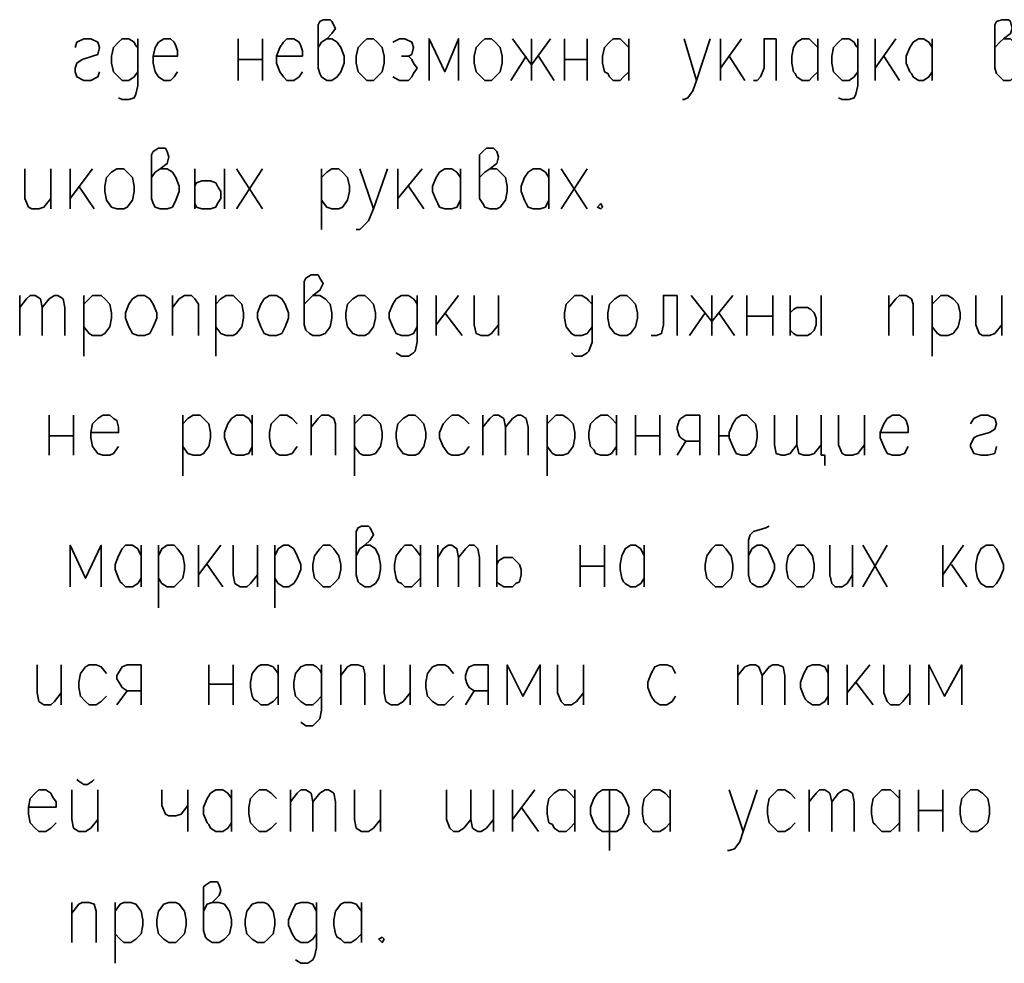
# Model space of a CAD drawing. Extents: x -832 to 0, y 8 to 595.
# Tile 13 of 20: x -158 to -110, y 236 to 282. Entities that reach past the tile are written whole.
import ezdxf

# ---------------------------------------------------------------- set-up
doc = ezdxf.new("R2010")
doc.units = 0
doc.layers.get('0').update_dxf_attribs({"lineweight": 25})

msp = doc.modelspace()

# ---------------------------------------------------------------- linework, layer by layer
at = {"color": 7, "lineweight": 35, "flags": 128}
for points in [[(-143.51, 280.416), (-143.341, 280.67), (-143.087, 280.839), (-142.833, 281.093), (-142.663, 281.347), (-142.833, 281.686), (-142.917, 281.771), (-143.256, 281.771), (-143.425, 281.686), (-143.51, 281.517), (-143.51, 279.4), (-143.425, 279.146), (-143.341, 278.977), (-143.087, 278.807), (-142.833, 278.807), (-142.579, 278.977), (-142.409, 279.231), (-142.24, 279.654), (-142.24, 279.993), (-142.409, 280.416), (-142.579, 280.67), (-142.833, 280.839), (-143.087, 280.839)], [(-110.49, 280.416), (-110.236, 280.67), (-110.067, 280.839), (-109.728, 281.093), (-109.643, 281.347), (-109.728, 281.686), (-109.813, 281.771), (-110.151, 281.771), (-110.405, 281.686), (-110.49, 281.517), (-110.49, 279.4), (-110.405, 279.146), (-110.236, 278.977), (-110.067, 278.807), (-109.728, 278.807), (-109.559, 278.977), (-109.305, 279.231), (-109.22, 279.654), (-109.22, 279.993), (-109.305, 280.416), (-109.559, 280.67), (-109.728, 280.839), (-110.067, 280.839)], [(-155.363, 280.416), (-155.279, 280.67), (-154.94, 280.839), (-154.601, 280.839), (-154.263, 280.67), (-154.178, 280.416), (-154.263, 280.077), (-154.517, 279.993), (-155.025, 279.823), (-155.279, 279.654), (-155.363, 279.4), (-155.363, 279.231), (-155.279, 278.977), (-154.94, 278.807), (-154.601, 278.807), (-154.263, 278.977), (-154.178, 279.231)], [(-152.315, 280.416), (-152.4, 280.501), (-152.485, 280.67), (-152.739, 280.839), (-153.077, 280.839), (-153.247, 280.67), (-153.501, 280.416), (-153.585, 279.993), (-153.585, 279.654), (-153.501, 279.231), (-153.247, 278.977), (-153.077, 278.807), (-152.739, 278.807), (-152.485, 278.977), (-152.315, 279.231)], [(-152.315, 280.839), (-152.315, 278.553), (-152.4, 278.13), (-152.485, 277.961), (-152.739, 277.876), (-153.077, 277.876), (-153.247, 277.961)], [(-151.553, 279.993), (-150.368, 279.993), (-150.368, 280.247), (-150.453, 280.501), (-150.537, 280.67), (-150.707, 280.839), (-151.045, 280.839), (-151.299, 280.67), (-151.469, 280.416), (-151.553, 279.993), (-151.553, 279.654), (-151.469, 279.231), (-151.299, 278.977), (-151.045, 278.807), (-150.707, 278.807), (-150.537, 278.977), (-150.368, 279.231)], [(-147.405, 280.839), (-147.405, 278.807)], [(-146.219, 280.839), (-146.219, 278.807)], [(-145.542, 279.993), (-144.272, 279.993), (-144.272, 280.247), (-144.357, 280.501), (-144.441, 280.67), (-144.695, 280.839), (-145.034, 280.839), (-145.203, 280.67), (-145.373, 280.416), (-145.542, 279.993), (-145.542, 279.654), (-145.373, 279.231), (-145.203, 278.977), (-145.034, 278.807), (-144.695, 278.807), (-144.441, 278.977), (-144.272, 279.231)], [(-141.139, 280.839), (-140.801, 280.839), (-140.631, 280.67), (-140.377, 280.416), (-140.293, 279.993), (-140.293, 279.654), (-140.377, 279.231), (-140.631, 278.977), (-140.801, 278.807), (-141.139, 278.807), (-141.309, 278.977), (-141.563, 279.231), (-141.647, 279.654), (-141.647, 279.993), (-141.563, 280.416), (-141.309, 280.67), (-141.139, 280.839)], [(-139.869, 280.67), (-139.531, 280.839), (-139.277, 280.839), (-138.938, 280.67), (-138.853, 280.416), (-138.938, 280.077), (-139.107, 279.993), (-139.446, 279.993)], [(-136.652, 278.807), (-136.652, 280.839), (-137.329, 279.231), (-138.091, 280.839), (-138.091, 278.807)], [(-135.382, 280.839), (-135.043, 280.839), (-134.874, 280.67), (-134.62, 280.416), (-134.535, 279.993), (-134.535, 279.654), (-134.62, 279.231), (-134.874, 278.977), (-135.043, 278.807), (-135.382, 278.807), (-135.551, 278.977), (-135.805, 279.231), (-135.89, 279.654), (-135.89, 279.993), (-135.805, 280.416), (-135.551, 280.67), (-135.382, 280.839)], [(-132.165, 280.839), (-133.096, 279.569), (-134.027, 280.839)], [(-133.096, 280.839), (-133.096, 278.807)], [(-131.487, 280.839), (-131.487, 278.807)], [(-130.387, 280.839), (-130.387, 278.807)], [(-128.355, 279.231), (-128.609, 278.977), (-128.778, 278.807), (-129.117, 278.807), (-129.286, 278.977), (-129.371, 279.146), (-129.54, 279.231), (-129.625, 279.654), (-129.625, 279.993), (-129.54, 280.416), (-129.286, 280.67), (-129.117, 280.839), (-128.778, 280.839), (-128.609, 280.67), (-128.355, 280.416)], [(-128.355, 280.839), (-128.355, 278.807)], [(-125.645, 280.839), (-125.053, 278.807), (-124.375, 280.839)], [(-123.867, 280.839), (-123.867, 278.807)], [(-122.851, 280.839), (-123.867, 279.4)], [(-121.158, 280.839), (-121.751, 280.839), (-121.751, 279.4), (-121.92, 278.977), (-122.089, 278.807), (-122.259, 278.807)], [(-121.158, 280.839), (-121.158, 278.807)], [(-119.126, 279.231), (-119.38, 278.977), (-119.549, 278.807), (-119.888, 278.807), (-120.142, 278.977), (-120.227, 279.146), (-120.311, 279.231), (-120.396, 279.654), (-120.396, 279.993), (-120.311, 280.416), (-120.142, 280.67), (-119.888, 280.839), (-119.549, 280.839), (-119.38, 280.67), (-119.126, 280.416)], [(-119.126, 280.839), (-119.126, 278.807)], [(-117.179, 280.416), (-117.263, 280.501), (-117.348, 280.67), (-117.602, 280.839), (-117.941, 280.839), (-118.11, 280.67), (-118.364, 280.416), (-118.449, 279.993), (-118.449, 279.654), (-118.364, 279.231), (-118.11, 278.977), (-117.941, 278.807), (-117.602, 278.807), (-117.348, 278.977), (-117.179, 279.231)], [(-117.179, 280.839), (-117.179, 278.553), (-117.263, 278.13), (-117.348, 277.961), (-117.602, 277.876), (-117.941, 277.876), (-118.11, 277.961)], [(-116.332, 280.839), (-116.332, 278.807)], [(-115.316, 280.839), (-116.332, 279.4)], [(-113.538, 279.231), (-113.707, 278.977), (-113.961, 278.807), (-114.215, 278.807), (-114.469, 278.977), (-114.554, 279.146), (-114.639, 279.231), (-114.808, 279.654), (-114.808, 279.993), (-114.639, 280.416), (-114.469, 280.67), (-114.215, 280.839), (-113.961, 280.839), (-113.707, 280.67), (-113.538, 280.416)], [(-113.538, 280.839), (-113.538, 278.807)], [(-147.405, 279.823), (-146.219, 279.823)], [(-139.107, 279.993), (-138.938, 279.823), (-138.853, 279.654), (-138.684, 279.4), (-138.853, 279.146), (-138.938, 278.977), (-139.107, 278.807), (-139.531, 278.807), (-139.869, 278.977)], [(-134.112, 278.807), (-133.35, 279.993)], [(-132.757, 279.993), (-131.995, 278.807)], [(-131.487, 279.823), (-130.387, 279.823)], [(-123.444, 279.993), (-122.682, 278.807)], [(-115.909, 279.993), (-115.147, 278.807)], [(-125.053, 278.807), (-125.222, 278.299), (-125.476, 277.961), (-125.645, 277.876), (-125.73, 277.876)], [(-151.638, 274.066), (-151.469, 274.32), (-151.215, 274.489), (-150.876, 274.743), (-150.791, 275.082), (-150.876, 275.336), (-150.961, 275.505), (-151.299, 275.505), (-151.553, 275.336), (-151.638, 275.167), (-151.638, 273.05), (-151.553, 272.796), (-151.469, 272.627), (-151.215, 272.542), (-150.876, 272.542), (-150.622, 272.627), (-150.453, 272.965), (-150.283, 273.389), (-150.283, 273.643), (-150.453, 274.066), (-150.622, 274.32), (-150.876, 274.489), (-151.215, 274.489)], [(-135.636, 274.066), (-135.382, 274.32), (-135.128, 274.489), (-134.789, 274.743), (-134.705, 275.082), (-134.789, 275.336), (-134.959, 275.505), (-135.297, 275.505), (-135.467, 275.336), (-135.636, 275.167), (-135.636, 273.05), (-135.467, 272.796), (-135.382, 272.627), (-135.128, 272.542), (-134.789, 272.542), (-134.62, 272.627), (-134.366, 272.965), (-134.281, 273.389), (-134.281, 273.643), (-134.366, 274.066), (-134.62, 274.32), (-134.789, 274.489), (-135.128, 274.489)], [(-157.819, 274.489), (-157.819, 273.05), (-157.649, 272.627), (-157.48, 272.542), (-157.141, 272.542), (-156.887, 272.627), (-156.549, 273.05)], [(-156.549, 274.489), (-156.549, 272.542)], [(-155.617, 274.489), (-155.617, 272.542)], [(-154.517, 274.489), (-155.617, 273.05)], [(-153.331, 274.489), (-152.993, 274.489), (-152.823, 274.32), (-152.569, 274.066), (-152.485, 273.643), (-152.485, 273.389), (-152.569, 272.965), (-152.823, 272.627), (-152.993, 272.542), (-153.331, 272.542), (-153.585, 272.627), (-153.839, 272.965), (-153.924, 273.389), (-153.924, 273.643), (-153.839, 274.066), (-153.585, 274.32), (-153.331, 274.489)], [(-149.521, 274.489), (-149.521, 272.542)], [(-148.082, 274.489), (-148.082, 272.542)], [(-147.489, 274.489), (-146.219, 272.542)], [(-146.219, 274.489), (-147.489, 272.542)], [(-143.341, 274.489), (-143.341, 271.526)], [(-143.341, 274.066), (-143.087, 274.32), (-142.833, 274.489), (-142.494, 274.489), (-142.325, 274.32), (-142.071, 274.066), (-141.986, 273.643), (-141.986, 273.389), (-142.071, 272.965), (-142.325, 272.627), (-142.494, 272.542), (-142.833, 272.542), (-143.087, 272.627), (-143.341, 272.965)], [(-141.478, 274.489), (-140.801, 272.542), (-140.123, 274.489)], [(-139.615, 274.489), (-139.615, 272.542)], [(-138.43, 274.489), (-139.615, 273.05)], [(-136.567, 272.965), (-136.737, 272.627), (-136.991, 272.542), (-137.329, 272.542), (-137.583, 272.627), (-137.668, 272.796), (-137.753, 272.965), (-137.922, 273.389), (-137.922, 273.643), (-137.753, 274.066), (-137.583, 274.32), (-137.329, 274.489), (-136.991, 274.489), (-136.737, 274.32), (-136.567, 274.066)], [(-136.567, 274.489), (-136.567, 272.542)], [(-132.249, 272.965), (-132.419, 272.627), (-132.673, 272.542), (-133.011, 272.542), (-133.265, 272.627), (-133.35, 272.796), (-133.435, 272.965), (-133.604, 273.389), (-133.604, 273.643), (-133.435, 274.066), (-133.265, 274.32), (-133.011, 274.489), (-132.673, 274.489), (-132.419, 274.32), (-132.249, 274.066)], [(-132.249, 274.489), (-132.249, 272.542)], [(-131.657, 274.489), (-130.387, 272.542)], [(-130.387, 274.489), (-131.657, 272.542)], [(-149.521, 273.643), (-149.437, 273.812), (-149.183, 273.897), (-148.844, 273.897), (-148.759, 273.897), (-148.505, 273.812), (-148.421, 273.643), (-148.251, 273.389), (-148.251, 273.05), (-148.421, 272.796), (-148.505, 272.627), (-148.759, 272.542), (-149.183, 272.542), (-149.437, 272.627), (-149.521, 272.796)], [(-155.194, 273.643), (-154.432, 272.542)], [(-139.107, 273.643), (-138.345, 272.542)], [(-140.801, 272.542), (-141.055, 271.949), (-141.309, 271.695), (-141.478, 271.526), (-141.647, 271.526)], [(-129.709, 272.796), (-129.879, 272.627), (-129.709, 272.542), (-129.625, 272.627), (-129.709, 272.796)], [(-144.187, 267.885), (-143.933, 268.139), (-143.764, 268.309), (-143.425, 268.563), (-143.256, 268.901), (-143.425, 269.155), (-143.51, 269.325), (-143.849, 269.325), (-144.103, 269.155), (-144.187, 268.986), (-144.187, 266.869), (-144.103, 266.615), (-143.933, 266.446), (-143.764, 266.361), (-143.425, 266.361), (-143.171, 266.446), (-142.917, 266.785), (-142.833, 267.208), (-142.833, 267.462), (-142.917, 267.885), (-143.171, 268.139), (-143.425, 268.309), (-143.764, 268.309)], [(-158.073, 268.309), (-158.073, 266.361)], [(-158.073, 267.716), (-157.734, 268.139), (-157.565, 268.309), (-157.311, 268.309), (-157.057, 268.139), (-156.972, 267.716), (-156.972, 266.361)], [(-156.972, 267.716), (-156.633, 268.139), (-156.379, 268.309), (-156.21, 268.309), (-155.956, 268.139), (-155.871, 267.716), (-155.871, 266.361)], [(-154.94, 268.309), (-154.94, 265.345)], [(-154.94, 267.885), (-154.686, 268.139), (-154.517, 268.309), (-154.093, 268.309), (-153.924, 268.139), (-153.67, 267.885), (-153.585, 267.462), (-153.585, 267.208), (-153.67, 266.785), (-153.924, 266.446), (-154.093, 266.361), (-154.517, 266.361), (-154.686, 266.446), (-154.94, 266.785)], [(-152.315, 268.309), (-151.977, 268.309), (-151.723, 268.139), (-151.553, 267.885), (-151.384, 267.462), (-151.384, 267.208), (-151.553, 266.785), (-151.723, 266.446), (-151.977, 266.361), (-152.315, 266.361), (-152.569, 266.446), (-152.739, 266.785), (-152.908, 267.208), (-152.908, 267.462), (-152.739, 267.885), (-152.569, 268.139), (-152.315, 268.309)], [(-150.622, 268.309), (-150.622, 266.361)], [(-150.622, 267.716), (-150.283, 268.139), (-150.029, 268.309), (-149.691, 268.309), (-149.521, 268.139), (-149.352, 267.885), (-149.352, 266.361)], [(-148.505, 268.309), (-148.505, 265.345)], [(-148.505, 267.885), (-148.251, 268.139), (-147.997, 268.309), (-147.659, 268.309), (-147.489, 268.139), (-147.235, 267.885), (-147.151, 267.462), (-147.151, 267.208), (-147.235, 266.785), (-147.489, 266.446), (-147.659, 266.361), (-147.997, 266.361), (-148.251, 266.446), (-148.505, 266.785)], [(-145.881, 268.309), (-145.542, 268.309), (-145.288, 268.139), (-145.119, 267.885), (-144.949, 267.462), (-144.949, 267.208), (-145.119, 266.785), (-145.288, 266.446), (-145.542, 266.361), (-145.881, 266.361), (-146.135, 266.446), (-146.304, 266.785), (-146.473, 267.208), (-146.473, 267.462), (-146.304, 267.885), (-146.135, 268.139), (-145.881, 268.309)], [(-141.563, 268.309), (-141.224, 268.309), (-141.055, 268.139), (-140.801, 267.885), (-140.716, 267.462), (-140.716, 267.208), (-140.801, 266.785), (-141.055, 266.446), (-141.224, 266.361), (-141.563, 266.361), (-141.817, 266.446), (-142.071, 266.785), (-142.155, 267.208), (-142.155, 267.462), (-142.071, 267.885), (-141.817, 268.139), (-141.563, 268.309)], [(-138.684, 267.885), (-138.769, 268.055), (-138.853, 268.139), (-139.107, 268.309), (-139.446, 268.309), (-139.7, 268.139), (-139.869, 267.885), (-140.039, 267.462), (-140.039, 267.208), (-139.869, 266.785), (-139.7, 266.446), (-139.446, 266.361), (-139.107, 266.361), (-138.853, 266.446), (-138.684, 266.785)], [(-138.684, 268.309), (-138.684, 266.023), (-138.769, 265.599), (-138.853, 265.515), (-139.107, 265.345), (-139.446, 265.345), (-139.7, 265.515)], [(-137.753, 268.309), (-137.753, 266.361)], [(-136.652, 268.309), (-137.753, 266.869)], [(-135.89, 268.309), (-135.89, 266.869), (-135.805, 266.446), (-135.551, 266.361), (-135.213, 266.361), (-135.043, 266.446), (-134.705, 266.869)], [(-134.705, 268.309), (-134.705, 266.361)], [(-130.133, 267.885), (-130.302, 268.055), (-130.387, 268.139), (-130.641, 268.309), (-130.979, 268.309), (-131.149, 268.139), (-131.403, 267.885), (-131.487, 267.462), (-131.487, 267.208), (-131.403, 266.785), (-131.149, 266.446), (-130.979, 266.361), (-130.641, 266.361), (-130.387, 266.446), (-130.133, 266.785)], [(-130.133, 268.309), (-130.133, 266.023), (-130.302, 265.599), (-130.387, 265.515), (-130.641, 265.345), (-130.979, 265.345), (-131.149, 265.515)], [(-128.778, 268.309), (-128.439, 268.309), (-128.27, 268.139), (-128.016, 267.885), (-127.931, 267.462), (-127.931, 267.208), (-128.016, 266.785), (-128.27, 266.446), (-128.439, 266.361), (-128.778, 266.361), (-129.032, 266.446), (-129.286, 266.785), (-129.371, 267.208), (-129.371, 267.462), (-129.286, 267.885), (-129.032, 268.139), (-128.778, 268.309)], [(-125.984, 268.309), (-126.661, 268.309), (-126.661, 266.869), (-126.746, 266.446), (-127, 266.361), (-127.254, 266.361)], [(-125.984, 268.309), (-125.984, 266.361)], [(-123.275, 268.309), (-124.291, 267.039), (-125.307, 268.309)], [(-124.291, 268.309), (-124.291, 266.361)], [(-122.597, 268.309), (-122.597, 266.361)], [(-121.327, 268.309), (-121.327, 266.361)], [(-120.481, 268.309), (-120.481, 266.361)], [(-118.957, 268.309), (-118.957, 266.361)], [(-115.655, 268.309), (-115.655, 266.361)], [(-115.655, 267.716), (-115.316, 268.139), (-115.147, 268.309), (-114.808, 268.309), (-114.554, 268.139), (-114.469, 267.885), (-114.469, 266.361)], [(-113.538, 268.309), (-113.538, 265.345)], [(-113.538, 267.885), (-113.284, 268.139), (-113.115, 268.309), (-112.776, 268.309), (-112.522, 268.139), (-112.268, 267.885), (-112.183, 267.462), (-112.183, 267.208), (-112.268, 266.785), (-112.522, 266.446), (-112.776, 266.361), (-113.115, 266.361), (-113.284, 266.446), (-113.538, 266.785)], [(-111.421, 268.309), (-111.421, 266.869), (-111.252, 266.446), (-111.083, 266.361), (-110.744, 266.361), (-110.49, 266.446), (-110.151, 266.869)], [(-110.151, 268.309), (-110.151, 266.361)], [(-120.481, 267.462), (-120.311, 267.631), (-120.142, 267.716), (-119.803, 267.716), (-119.634, 267.716), (-119.465, 267.631), (-119.295, 267.462), (-119.211, 267.208), (-119.211, 266.869), (-119.295, 266.615), (-119.465, 266.446), (-119.634, 266.361), (-120.142, 266.361), (-120.311, 266.446), (-120.481, 266.615)], [(-137.329, 267.462), (-136.483, 266.361)], [(-125.391, 266.361), (-124.629, 267.462)], [(-123.952, 267.462), (-123.19, 266.361)], [(-122.597, 267.293), (-121.327, 267.293)], [(-156.633, 262.467), (-156.633, 260.519)], [(-155.448, 262.467), (-155.448, 260.519)], [(-154.601, 261.62), (-153.247, 261.62), (-153.247, 261.874), (-153.331, 262.213), (-153.501, 262.297), (-153.67, 262.467), (-154.009, 262.467), (-154.263, 262.297), (-154.517, 262.043), (-154.601, 261.62), (-154.601, 261.366), (-154.517, 260.943), (-154.263, 260.604), (-154.009, 260.519), (-153.67, 260.519), (-153.501, 260.604), (-153.247, 260.943)], [(-150.114, 262.467), (-150.114, 259.503)], [(-150.114, 262.043), (-149.86, 262.297), (-149.606, 262.467), (-149.267, 262.467), (-149.098, 262.297), (-148.844, 262.043), (-148.759, 261.62), (-148.759, 261.366), (-148.844, 260.943), (-149.098, 260.604), (-149.267, 260.519), (-149.606, 260.519), (-149.86, 260.604), (-150.114, 260.943)], [(-146.727, 260.943), (-146.897, 260.604), (-147.151, 260.519), (-147.489, 260.519), (-147.743, 260.604), (-147.828, 260.773), (-147.913, 260.943), (-148.082, 261.366), (-148.082, 261.62), (-147.913, 262.043), (-147.743, 262.297), (-147.489, 262.467), (-147.151, 262.467), (-146.897, 262.297), (-146.727, 262.043)], [(-146.727, 262.467), (-146.727, 260.519)], [(-144.526, 262.043), (-144.78, 262.297), (-145.034, 262.467), (-145.373, 262.467), (-145.542, 262.297), (-145.796, 262.043), (-145.881, 261.62), (-145.881, 261.366), (-145.796, 260.943), (-145.542, 260.604), (-145.373, 260.519), (-145.034, 260.519), (-144.78, 260.604), (-144.526, 260.943)], [(-143.849, 262.467), (-143.849, 260.519)], [(-143.849, 261.874), (-143.51, 262.297), (-143.341, 262.467), (-143.002, 262.467), (-142.748, 262.297), (-142.663, 262.043), (-142.663, 260.519)], [(-141.732, 262.467), (-141.732, 259.503)], [(-141.732, 262.043), (-141.478, 262.297), (-141.309, 262.467), (-140.97, 262.467), (-140.716, 262.297), (-140.462, 262.043), (-140.377, 261.62), (-140.377, 261.366), (-140.462, 260.943), (-140.716, 260.604), (-140.97, 260.519), (-141.309, 260.519), (-141.478, 260.604), (-141.732, 260.943)], [(-139.107, 262.467), (-138.769, 262.467), (-138.599, 262.297), (-138.345, 262.043), (-138.261, 261.62), (-138.261, 261.366), (-138.345, 260.943), (-138.599, 260.604), (-138.769, 260.519), (-139.107, 260.519), (-139.361, 260.604), (-139.615, 260.943), (-139.7, 261.366), (-139.7, 261.62), (-139.615, 262.043), (-139.361, 262.297), (-139.107, 262.467)], [(-136.144, 262.043), (-136.398, 262.297), (-136.652, 262.467), (-136.991, 262.467), (-137.16, 262.297), (-137.414, 262.043), (-137.583, 261.62), (-137.583, 261.366), (-137.414, 260.943), (-137.16, 260.604), (-136.991, 260.519), (-136.652, 260.519), (-136.398, 260.604), (-136.144, 260.943)], [(-135.467, 262.467), (-135.467, 260.519)], [(-135.467, 261.874), (-135.128, 262.297), (-134.959, 262.467), (-134.705, 262.467), (-134.451, 262.297), (-134.366, 261.874), (-134.366, 260.519)], [(-134.366, 261.874), (-134.027, 262.297), (-133.773, 262.467), (-133.604, 262.467), (-133.35, 262.297), (-133.265, 261.874), (-133.265, 260.519)], [(-132.334, 262.467), (-132.334, 259.503)], [(-132.334, 262.043), (-132.08, 262.297), (-131.911, 262.467), (-131.572, 262.467), (-131.318, 262.297), (-131.064, 262.043), (-130.979, 261.62), (-130.979, 261.366), (-131.064, 260.943), (-131.318, 260.604), (-131.572, 260.519), (-131.911, 260.519), (-132.08, 260.604), (-132.334, 260.943)], [(-128.947, 260.943), (-129.201, 260.604), (-129.371, 260.519), (-129.709, 260.519), (-129.963, 260.604), (-130.048, 260.773), (-130.217, 260.943), (-130.302, 261.366), (-130.302, 261.62), (-130.217, 262.043), (-129.963, 262.297), (-129.709, 262.467), (-129.371, 262.467), (-129.201, 262.297), (-128.947, 262.043)], [(-128.947, 262.467), (-128.947, 260.519)], [(-128.016, 262.467), (-128.016, 260.519)], [(-126.831, 262.467), (-126.831, 260.519)], [(-124.883, 260.519), (-124.883, 262.467), (-125.561, 262.467), (-125.815, 262.297), (-125.899, 262.213), (-125.984, 261.874), (-125.984, 261.789), (-125.899, 261.451), (-125.815, 261.366), (-125.561, 261.197), (-124.883, 261.197)], [(-123.952, 262.467), (-123.952, 260.519)], [(-123.952, 261.451), (-123.444, 261.451), (-123.444, 261.62), (-123.275, 262.043), (-123.105, 262.297), (-122.851, 262.467), (-122.597, 262.467), (-122.428, 262.297), (-122.174, 262.043), (-122.089, 261.62), (-122.089, 261.366), (-122.174, 260.943), (-122.428, 260.604), (-122.597, 260.519), (-122.851, 260.519), (-123.105, 260.604), (-123.275, 260.943), (-123.444, 261.366), (-123.444, 261.451)], [(-120.142, 261.027), (-120.481, 260.604), (-120.735, 260.519), (-120.904, 260.519), (-121.158, 260.604), (-121.243, 261.027), (-121.243, 262.467)], [(-118.957, 261.027), (-119.295, 260.604), (-119.549, 260.519), (-119.803, 260.519), (-120.057, 260.604), (-120.142, 261.027), (-120.142, 262.467)], [(-118.957, 262.467), (-118.957, 260.519), (-118.787, 260.519), (-118.787, 260.011)], [(-118.11, 262.467), (-118.11, 261.027), (-117.941, 260.604), (-117.771, 260.519), (-117.433, 260.519), (-117.179, 260.604), (-116.84, 261.027)], [(-116.84, 262.467), (-116.84, 260.519)], [(-116.078, 261.62), (-114.723, 261.62), (-114.723, 261.874), (-114.808, 262.213), (-114.893, 262.297), (-115.147, 262.467), (-115.485, 262.467), (-115.739, 262.297), (-115.909, 262.043), (-116.078, 261.62), (-116.078, 261.366), (-115.909, 260.943), (-115.739, 260.604), (-115.485, 260.519), (-115.147, 260.519), (-114.893, 260.604), (-114.723, 260.943)], [(-111.675, 262.043), (-111.506, 262.297), (-111.167, 262.467), (-110.829, 262.467), (-110.49, 262.297), (-110.405, 262.043), (-110.49, 261.789), (-110.744, 261.62), (-111.337, 261.451), (-111.506, 261.366), (-111.675, 261.027), (-111.675, 260.943), (-111.506, 260.604), (-111.167, 260.519), (-110.829, 260.519), (-110.49, 260.604), (-110.405, 260.943)], [(-156.633, 261.451), (-155.448, 261.451)], [(-128.016, 261.451), (-126.831, 261.451)], [(-125.984, 260.519), (-125.561, 261.197)], [(-141.647, 255.609), (-141.478, 255.947), (-141.224, 256.117), (-140.97, 256.371), (-140.801, 256.625), (-140.97, 256.963), (-141.055, 257.048), (-141.393, 257.048), (-141.563, 256.963), (-141.647, 256.794), (-141.647, 254.677), (-141.563, 254.339), (-141.478, 254.254), (-141.224, 254.085), (-140.97, 254.085), (-140.716, 254.254), (-140.547, 254.508), (-140.462, 254.931), (-140.462, 255.185), (-140.547, 255.609), (-140.716, 255.947), (-140.97, 256.117), (-141.224, 256.117)], [(-121.497, 257.048), (-121.666, 256.963), (-122.259, 256.794), (-122.428, 256.625), (-122.513, 256.371), (-122.513, 254.677), (-122.428, 254.339), (-122.343, 254.254), (-122.089, 254.085), (-121.835, 254.085), (-121.581, 254.254), (-121.412, 254.508), (-121.243, 254.931), (-121.243, 255.185), (-121.412, 255.609), (-121.497, 255.778), (-121.581, 255.947), (-121.835, 256.117), (-122.089, 256.117), (-122.343, 255.947), (-122.513, 255.609)], [(-154.093, 254.085), (-154.093, 256.117), (-154.855, 254.508), (-155.617, 256.117), (-155.617, 254.085)], [(-152.146, 254.508), (-152.315, 254.254), (-152.569, 254.085), (-152.908, 254.085), (-153.077, 254.254), (-153.162, 254.339), (-153.247, 254.508), (-153.416, 254.931), (-153.416, 255.185), (-153.247, 255.609), (-153.077, 255.947), (-152.908, 256.117), (-152.569, 256.117), (-152.315, 255.947), (-152.146, 255.609)], [(-152.146, 256.117), (-152.146, 254.085)], [(-151.299, 256.117), (-151.299, 253.069)], [(-151.299, 255.609), (-151.13, 255.947), (-150.876, 256.117), (-150.537, 256.117), (-150.368, 255.947), (-150.114, 255.609), (-150.029, 255.185), (-150.029, 254.931), (-150.114, 254.508), (-150.368, 254.254), (-150.537, 254.085), (-150.876, 254.085), (-151.13, 254.254), (-151.299, 254.508)], [(-149.352, 256.117), (-149.352, 254.085)], [(-148.251, 256.117), (-149.352, 254.677)], [(-147.659, 256.117), (-147.659, 254.677), (-147.574, 254.254), (-147.32, 254.085), (-146.981, 254.085), (-146.812, 254.254), (-146.473, 254.677)], [(-146.473, 256.117), (-146.473, 254.085)], [(-145.627, 256.117), (-145.627, 253.069)], [(-145.627, 255.609), (-145.457, 255.947), (-145.203, 256.117), (-144.949, 256.117), (-144.695, 255.947), (-144.526, 255.609), (-144.357, 255.185), (-144.357, 254.931), (-144.526, 254.508), (-144.695, 254.254), (-144.949, 254.085), (-145.203, 254.085), (-145.457, 254.254), (-145.627, 254.508)], [(-143.256, 256.117), (-142.917, 256.117), (-142.748, 255.947), (-142.494, 255.609), (-142.409, 255.185), (-142.409, 254.931), (-142.494, 254.508), (-142.748, 254.254), (-142.917, 254.085), (-143.256, 254.085), (-143.425, 254.254), (-143.679, 254.508), (-143.764, 254.931), (-143.764, 255.185), (-143.679, 255.609), (-143.425, 255.947), (-143.256, 256.117)], [(-138.515, 254.508), (-138.769, 254.254), (-138.938, 254.085), (-139.277, 254.085), (-139.446, 254.254), (-139.615, 254.339), (-139.7, 254.508), (-139.785, 254.931), (-139.785, 255.185), (-139.7, 255.609), (-139.446, 255.947), (-139.277, 256.117), (-138.938, 256.117), (-138.769, 255.947), (-138.515, 255.609)], [(-138.515, 256.117), (-138.515, 254.085)], [(-137.668, 256.117), (-137.668, 254.085)], [(-137.668, 255.524), (-137.414, 255.947), (-137.16, 256.117), (-136.991, 256.117), (-136.737, 255.947), (-136.652, 255.524), (-136.652, 254.085)], [(-136.652, 255.524), (-136.313, 255.947), (-136.144, 256.117), (-135.89, 256.117), (-135.721, 255.947), (-135.636, 255.524), (-135.636, 254.085)], [(-134.789, 256.117), (-134.789, 254.085)], [(-130.725, 256.117), (-130.725, 254.085)], [(-129.54, 256.117), (-129.54, 254.085)], [(-127.593, 254.508), (-127.762, 254.254), (-128.016, 254.085), (-128.27, 254.085), (-128.524, 254.254), (-128.609, 254.339), (-128.693, 254.508), (-128.778, 254.931), (-128.778, 255.185), (-128.693, 255.609), (-128.524, 255.947), (-128.27, 256.117), (-128.016, 256.117), (-127.762, 255.947), (-127.593, 255.609)], [(-127.593, 256.117), (-127.593, 254.085)], [(-124.121, 256.117), (-123.783, 256.117), (-123.613, 255.947), (-123.359, 255.609), (-123.275, 255.185), (-123.275, 254.931), (-123.359, 254.508), (-123.613, 254.254), (-123.783, 254.085), (-124.121, 254.085), (-124.291, 254.254), (-124.545, 254.508), (-124.629, 254.931), (-124.629, 255.185), (-124.545, 255.609), (-124.291, 255.947), (-124.121, 256.117)], [(-120.142, 256.117), (-119.803, 256.117), (-119.634, 255.947), (-119.38, 255.609), (-119.295, 255.185), (-119.295, 254.931), (-119.38, 254.508), (-119.634, 254.254), (-119.803, 254.085), (-120.142, 254.085), (-120.311, 254.254), (-120.565, 254.508), (-120.65, 254.931), (-120.65, 255.185), (-120.565, 255.609), (-120.311, 255.947), (-120.142, 256.117)], [(-118.533, 256.117), (-118.533, 254.677), (-118.449, 254.254), (-118.279, 254.085), (-117.941, 254.085), (-117.687, 254.254), (-117.433, 254.677)], [(-117.433, 256.117), (-117.433, 254.085)], [(-116.925, 256.117), (-115.739, 254.085)], [(-115.739, 256.117), (-116.925, 254.085)], [(-113.03, 256.117), (-113.03, 254.085)], [(-112.014, 256.117), (-113.03, 254.677)], [(-110.913, 256.117), (-110.575, 256.117), (-110.405, 255.947), (-110.236, 255.609), (-110.067, 255.185), (-110.067, 254.931), (-110.236, 254.508), (-110.405, 254.254), (-110.575, 254.085), (-110.913, 254.085), (-111.167, 254.254), (-111.337, 254.508), (-111.421, 254.931), (-111.421, 255.185), (-111.337, 255.609), (-111.167, 255.947), (-110.913, 256.117)], [(-148.929, 255.185), (-148.167, 254.085)], [(-134.789, 255.185), (-134.705, 255.355), (-134.451, 255.524), (-134.112, 255.524), (-134.027, 255.524), (-133.858, 255.355), (-133.689, 255.185), (-133.604, 254.931), (-133.604, 254.677), (-133.689, 254.339), (-133.858, 254.254), (-134.027, 254.085), (-134.451, 254.085), (-134.705, 254.254), (-134.789, 254.339)], [(-112.607, 255.185), (-111.845, 254.085)], [(-130.725, 255.101), (-129.54, 255.101)], [(-157.226, 250.275), (-157.226, 248.92), (-157.141, 248.497), (-156.887, 248.327), (-156.549, 248.327), (-156.379, 248.497), (-156.041, 248.92)], [(-156.041, 250.275), (-156.041, 248.327)], [(-153.839, 249.851), (-154.093, 250.19), (-154.347, 250.275), (-154.686, 250.275), (-154.855, 250.19), (-155.109, 249.851), (-155.194, 249.428), (-155.194, 249.174), (-155.109, 248.751), (-154.855, 248.497), (-154.686, 248.327), (-154.347, 248.327), (-154.093, 248.497), (-153.839, 248.751)], [(-152.146, 248.327), (-152.146, 250.275), (-152.823, 250.275), (-153.077, 250.19), (-153.162, 250.021), (-153.331, 249.767), (-153.331, 249.597), (-153.162, 249.343), (-153.077, 249.174), (-152.823, 249.005), (-152.146, 249.005)], [(-148.844, 250.275), (-148.844, 248.327)], [(-147.659, 250.275), (-147.659, 248.327)], [(-145.457, 248.751), (-145.711, 248.497), (-145.965, 248.327), (-146.304, 248.327), (-146.473, 248.497), (-146.643, 248.581), (-146.727, 248.751), (-146.812, 249.174), (-146.812, 249.428), (-146.727, 249.851), (-146.473, 250.19), (-146.304, 250.275), (-145.965, 250.275), (-145.711, 250.19), (-145.457, 249.851)], [(-145.457, 250.275), (-145.457, 248.327)], [(-143.341, 249.851), (-143.425, 250.021), (-143.595, 250.19), (-143.764, 250.275), (-144.103, 250.275), (-144.357, 250.19), (-144.611, 249.851), (-144.695, 249.428), (-144.695, 249.174), (-144.611, 248.751), (-144.357, 248.497), (-144.103, 248.327), (-143.764, 248.327), (-143.595, 248.497), (-143.341, 248.751)], [(-143.341, 250.275), (-143.341, 248.073), (-143.425, 247.65), (-143.595, 247.481), (-143.764, 247.311), (-144.103, 247.311), (-144.357, 247.481)], [(-142.409, 250.275), (-142.409, 248.327)], [(-142.409, 249.767), (-142.071, 250.19), (-141.901, 250.275), (-141.563, 250.275), (-141.309, 250.19), (-141.224, 249.851), (-141.224, 248.327)], [(-140.293, 250.275), (-140.293, 248.92), (-140.208, 248.497), (-139.954, 248.327), (-139.615, 248.327), (-139.361, 248.497), (-139.023, 248.92)], [(-139.023, 250.275), (-139.023, 248.327)], [(-136.906, 249.851), (-137.16, 250.19), (-137.329, 250.275), (-137.668, 250.275), (-137.922, 250.19), (-138.176, 249.851), (-138.261, 249.428), (-138.261, 249.174), (-138.176, 248.751), (-137.922, 248.497), (-137.668, 248.327), (-137.329, 248.327), (-137.16, 248.497), (-136.906, 248.751)], [(-135.213, 248.327), (-135.213, 250.275), (-135.89, 250.275), (-136.144, 250.19), (-136.229, 250.021), (-136.313, 249.767), (-136.313, 249.597), (-136.229, 249.343), (-136.144, 249.174), (-135.89, 249.005), (-135.213, 249.005)], [(-132.673, 248.327), (-132.673, 250.275), (-133.519, 248.751), (-134.281, 250.275), (-134.281, 248.327)], [(-131.826, 250.275), (-131.826, 248.92), (-131.657, 248.497), (-131.487, 248.327), (-131.149, 248.327), (-130.895, 248.497), (-130.556, 248.92)], [(-130.556, 250.275), (-130.556, 248.327)], [(-126.069, 249.851), (-126.238, 250.19), (-126.492, 250.275), (-126.831, 250.275), (-127.085, 250.19), (-127.254, 249.851), (-127.423, 249.428), (-127.423, 249.174), (-127.254, 248.751), (-127.085, 248.497), (-126.831, 248.327), (-126.492, 248.327), (-126.238, 248.497), (-126.069, 248.751)], [(-123.021, 250.275), (-123.021, 248.327)], [(-123.021, 249.767), (-122.682, 250.19), (-122.428, 250.275), (-122.174, 250.275), (-122.005, 250.19), (-121.835, 249.767), (-121.835, 248.327)], [(-121.835, 249.767), (-121.497, 250.19), (-121.327, 250.275), (-121.073, 250.275), (-120.819, 250.19), (-120.735, 249.767), (-120.735, 248.327)], [(-118.618, 248.751), (-118.787, 248.497), (-119.041, 248.327), (-119.38, 248.327), (-119.634, 248.497), (-119.719, 248.581), (-119.803, 248.751), (-119.973, 249.174), (-119.973, 249.428), (-119.803, 249.851), (-119.634, 250.19), (-119.38, 250.275), (-119.041, 250.275), (-118.787, 250.19), (-118.618, 249.851)], [(-118.618, 250.275), (-118.618, 248.327)], [(-117.687, 250.275), (-117.687, 248.327)], [(-116.586, 250.275), (-117.687, 248.92)], [(-115.909, 250.275), (-115.909, 248.92), (-115.739, 248.497), (-115.57, 248.327), (-115.147, 248.327), (-114.977, 248.497), (-114.639, 248.92)], [(-114.639, 250.275), (-114.639, 248.327)], [(-112.099, 248.327), (-112.099, 250.275), (-112.945, 248.751), (-113.707, 250.275), (-113.707, 248.327)], [(-117.263, 249.428), (-116.417, 248.327)], [(-153.331, 248.327), (-152.823, 249.005)], [(-148.844, 249.343), (-147.659, 249.343)], [(-136.313, 248.327), (-135.89, 249.005)], [(-155.279, 244.687), (-155.194, 244.602), (-154.94, 244.433), (-154.771, 244.433), (-154.517, 244.602), (-154.432, 244.687)], [(-157.649, 243.332), (-156.295, 243.332), (-156.295, 243.586), (-156.464, 243.84), (-156.549, 244.009), (-156.803, 244.179), (-157.141, 244.179), (-157.311, 244.009), (-157.565, 243.755), (-157.649, 243.332), (-157.649, 242.993), (-157.565, 242.57), (-157.311, 242.316), (-157.141, 242.147), (-156.803, 242.147), (-156.549, 242.316), (-156.295, 242.57)], [(-155.533, 244.179), (-155.533, 242.739), (-155.448, 242.316), (-155.194, 242.147), (-154.855, 242.147), (-154.601, 242.316), (-154.263, 242.739)], [(-154.263, 244.179), (-154.263, 242.147)], [(-151.13, 244.179), (-151.13, 243.417), (-150.961, 242.993), (-150.791, 242.909), (-150.453, 242.909), (-150.199, 242.993), (-149.86, 243.417)], [(-149.86, 244.179), (-149.86, 242.147)], [(-147.743, 242.57), (-147.913, 242.316), (-148.167, 242.147), (-148.505, 242.147), (-148.759, 242.316), (-148.844, 242.485), (-148.929, 242.57), (-149.098, 242.993), (-149.098, 243.332), (-148.929, 243.755), (-148.759, 244.009), (-148.505, 244.179), (-148.167, 244.179), (-147.913, 244.009), (-147.743, 243.755)], [(-147.743, 244.179), (-147.743, 242.147)], [(-145.542, 243.755), (-145.796, 244.009), (-146.05, 244.179), (-146.389, 244.179), (-146.558, 244.009), (-146.812, 243.755), (-146.897, 243.332), (-146.897, 242.993), (-146.812, 242.57), (-146.558, 242.316), (-146.389, 242.147), (-146.05, 242.147), (-145.796, 242.316), (-145.542, 242.57)], [(-144.865, 244.179), (-144.865, 242.147)], [(-144.865, 243.586), (-144.526, 244.009), (-144.357, 244.179), (-144.103, 244.179), (-143.849, 244.009), (-143.764, 243.586), (-143.764, 242.147)], [(-143.764, 243.586), (-143.425, 244.009), (-143.171, 244.179), (-143.002, 244.179), (-142.748, 244.009), (-142.663, 243.586), (-142.663, 242.147)], [(-141.732, 244.179), (-141.732, 242.739), (-141.647, 242.316), (-141.393, 242.147), (-141.055, 242.147), (-140.801, 242.316), (-140.462, 242.739)], [(-140.462, 244.179), (-140.462, 242.147)], [(-136.059, 242.739), (-136.398, 242.316), (-136.652, 242.147), (-136.906, 242.147), (-137.075, 242.316), (-137.245, 242.739), (-137.245, 244.179)], [(-134.959, 242.739), (-135.297, 242.316), (-135.551, 242.147), (-135.721, 242.147), (-135.975, 242.316), (-136.059, 242.739), (-136.059, 244.179)], [(-134.959, 242.147), (-134.959, 244.179)], [(-134.027, 244.179), (-134.027, 242.147)], [(-132.927, 244.179), (-134.027, 242.739)], [(-130.979, 242.57), (-131.233, 242.316), (-131.403, 242.147), (-131.741, 242.147), (-131.995, 242.316), (-132.08, 242.485), (-132.249, 242.57), (-132.334, 242.993), (-132.334, 243.332), (-132.249, 243.755), (-131.995, 244.009), (-131.741, 244.179), (-131.403, 244.179), (-131.233, 244.009), (-130.979, 243.755)], [(-130.979, 244.179), (-130.979, 242.147)], [(-128.947, 244.179), (-129.625, 244.179), (-129.879, 244.009), (-130.048, 243.755), (-130.217, 243.332), (-130.217, 242.993), (-130.048, 242.57), (-129.879, 242.316), (-129.625, 242.147), (-128.947, 242.147), (-128.693, 242.316), (-128.524, 242.57), (-128.355, 242.993), (-128.355, 243.332), (-128.524, 243.755), (-128.693, 244.009), (-128.947, 244.179)], [(-129.286, 244.179), (-129.286, 241.215)], [(-126.323, 242.57), (-126.577, 242.316), (-126.831, 242.147), (-127.169, 242.147), (-127.339, 242.316), (-127.508, 242.485), (-127.593, 242.57), (-127.677, 242.993), (-127.677, 243.332), (-127.593, 243.755), (-127.339, 244.009), (-127.169, 244.179), (-126.831, 244.179), (-126.577, 244.009), (-126.323, 243.755)], [(-126.323, 244.179), (-126.323, 242.147)], [(-123.444, 244.179), (-122.767, 242.147), (-122.089, 244.179)], [(-120.227, 243.755), (-120.481, 244.009), (-120.735, 244.179), (-121.073, 244.179), (-121.243, 244.009), (-121.497, 243.755), (-121.581, 243.332), (-121.581, 242.993), (-121.497, 242.57), (-121.243, 242.316), (-121.073, 242.147), (-120.735, 242.147), (-120.481, 242.316), (-120.227, 242.57)], [(-119.549, 244.179), (-119.549, 242.147)], [(-119.549, 243.586), (-119.211, 244.009), (-119.041, 244.179), (-118.787, 244.179), (-118.533, 244.009), (-118.449, 243.586), (-118.449, 242.147)], [(-118.449, 243.586), (-118.11, 244.009), (-117.856, 244.179), (-117.687, 244.179), (-117.433, 244.009), (-117.348, 243.586), (-117.348, 242.147)], [(-115.147, 242.57), (-115.401, 242.316), (-115.57, 242.147), (-115.993, 242.147), (-116.163, 242.316), (-116.332, 242.485), (-116.417, 242.57), (-116.501, 242.993), (-116.501, 243.332), (-116.417, 243.755), (-116.163, 244.009), (-115.993, 244.179), (-115.57, 244.179), (-115.401, 244.009), (-115.147, 243.755)], [(-115.147, 244.179), (-115.147, 242.147)], [(-114.215, 244.179), (-114.215, 242.147)], [(-113.03, 244.179), (-113.03, 242.147)], [(-111.675, 244.179), (-111.337, 244.179), (-111.083, 244.009), (-110.829, 243.755), (-110.744, 243.332), (-110.744, 242.993), (-110.829, 242.57), (-111.083, 242.316), (-111.337, 242.147), (-111.675, 242.147), (-111.845, 242.316), (-112.099, 242.57), (-112.183, 242.993), (-112.183, 243.332), (-112.099, 243.755), (-111.845, 244.009), (-111.675, 244.179)], [(-133.604, 243.332), (-132.757, 242.147)], [(-114.215, 243.163), (-113.03, 243.163)], [(-122.767, 242.147), (-122.936, 241.639), (-123.19, 241.3), (-123.444, 241.215), (-123.529, 241.215)], [(-149.098, 238.252), (-148.929, 238.591), (-148.675, 238.675), (-148.336, 239.014), (-148.251, 239.268), (-148.336, 239.522), (-148.421, 239.691), (-148.759, 239.691), (-149.013, 239.522), (-149.098, 239.437), (-149.098, 237.321), (-149.013, 236.982), (-148.929, 236.897), (-148.675, 236.728), (-148.336, 236.728), (-148.082, 236.897), (-147.828, 237.151), (-147.743, 237.575), (-147.743, 237.829), (-147.828, 238.252), (-148.082, 238.591), (-148.336, 238.675), (-148.675, 238.675)], [(-155.533, 238.675), (-155.533, 236.728)], [(-155.533, 238.167), (-155.194, 238.591), (-155.025, 238.675), (-154.686, 238.675), (-154.432, 238.591), (-154.347, 238.252), (-154.347, 236.728)], [(-153.416, 238.675), (-153.416, 235.712)], [(-153.416, 238.252), (-153.162, 238.591), (-152.993, 238.675), (-152.654, 238.675), (-152.4, 238.591), (-152.146, 238.252), (-152.061, 237.829), (-152.061, 237.575), (-152.146, 237.151), (-152.4, 236.897), (-152.654, 236.728), (-152.993, 236.728), (-153.162, 236.897), (-153.416, 237.151)], [(-150.791, 238.675), (-150.453, 238.675), (-150.283, 238.591), (-150.029, 238.252), (-149.945, 237.829), (-149.945, 237.575), (-150.029, 237.151), (-150.283, 236.897), (-150.453, 236.728), (-150.791, 236.728), (-151.045, 236.897), (-151.299, 237.151), (-151.384, 237.575), (-151.384, 237.829), (-151.299, 238.252), (-151.045, 238.591), (-150.791, 238.675)], [(-146.473, 238.675), (-146.135, 238.675), (-145.965, 238.591), (-145.711, 238.252), (-145.627, 237.829), (-145.627, 237.575), (-145.711, 237.151), (-145.965, 236.897), (-146.135, 236.728), (-146.473, 236.728), (-146.727, 236.897), (-146.981, 237.151), (-147.066, 237.575), (-147.066, 237.829), (-146.981, 238.252), (-146.727, 238.591), (-146.473, 238.675)], [(-143.595, 238.252), (-143.679, 238.421), (-143.764, 238.591), (-144.018, 238.675), (-144.357, 238.675), (-144.611, 238.591), (-144.78, 238.252), (-144.949, 237.829), (-144.949, 237.575), (-144.78, 237.151), (-144.611, 236.897), (-144.357, 236.728), (-144.018, 236.728), (-143.764, 236.897), (-143.595, 237.151)], [(-143.595, 238.675), (-143.595, 236.474), (-143.679, 236.051), (-143.764, 235.881), (-144.018, 235.712), (-144.357, 235.712), (-144.611, 235.881)], [(-141.393, 237.151), (-141.647, 236.897), (-141.901, 236.728), (-142.24, 236.728), (-142.409, 236.897), (-142.579, 236.982), (-142.663, 237.151), (-142.748, 237.575), (-142.748, 237.829), (-142.663, 238.252), (-142.409, 238.591), (-142.24, 238.675), (-141.901, 238.675), (-141.647, 238.591), (-141.393, 238.252)], [(-141.393, 238.675), (-141.393, 236.728)], [(-140.377, 236.982), (-140.547, 236.897), (-140.377, 236.728), (-140.293, 236.897), (-140.377, 236.982)]]:
    msp.add_lwpolyline(points, dxfattribs=at)

doc.saveas('drawing.dxf')
